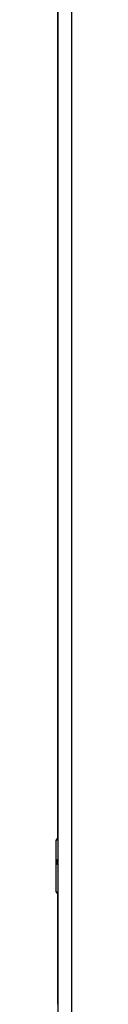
# Model space of a CAD drawing. Header units: inches. Extents: x 23 to 212, y 15 to 130.
# Tile 13 of 25: x 98.693 to 98.874, y 64.329 to 75.497. Entities that reach past the tile are written whole.
import ezdxf

# ---------------------------------------------------------------- set-up
doc = ezdxf.new("R2010")
doc.units = ezdxf.units.IN
doc.header["$MEASUREMENT"] = 0
doc.layers.add('Visible Edges(ANSI)', color=7, linetype='Continuous', lineweight=25)
doc.layers.add('Visible Tangent Edges(ANSI)', color=7, linetype='Continuous', lineweight=25)

msp = doc.modelspace()

# ---------------------------------------------------------------- linework, layer by layer
at = {"layer": 'Visible Edges(ANSI)'}
for p, q in [((98.713, 103.25), (98.713, 43.769)), ((98.711, 80.81), (98.711, 66.209)), ((98.693, 65.605), (98.693, 66.189)), ((98.713, 65.589), (98.709, 65.589)), ((98.711, 65.589), (98.711, 64.329)), ((98.709, 64.329), (98.713, 64.329))]:
    msp.add_line(p, q, dxfattribs=at)
for centre, radius, start, end in [((98.713, 66.189), 0.0197, 90.5386, 180), ((98.709, 65.605), 0.0157, 180, 270)]:
    msp.add_arc(centre, radius, start, end, dxfattribs=at)
at = {"layer": 'Visible Tangent Edges(ANSI)'}
for p, q in [((98.874, 43.769), (98.874, 103.25)), ((98.713, 66.189), (98.693, 66.189)), ((98.693, 65.605), (98.713, 65.605))]:
    msp.add_line(p, q, dxfattribs=at)
at = {"layer": 'Visible Tangent Edges(ANSI)', "flags": 128}
for points in [[(98.713, 65.974), (98.711, 65.974), (98.709, 65.972), (98.708, 65.971), (98.707, 65.969), (98.705, 65.967), (98.704, 65.964), (98.704, 65.961), (98.703, 65.958), (98.702, 65.954), (98.702, 65.951), (98.702, 65.947), (98.702, 65.943), (98.702, 65.94), (98.702, 65.936), (98.702, 65.932), (98.703, 65.929), (98.704, 65.926), (98.705, 65.923), (98.706, 65.92), (98.707, 65.918), (98.708, 65.916), (98.709, 65.914), (98.711, 65.913), (98.713, 65.912)], [(98.713, 65.932), (98.712, 65.933), (98.712, 65.934), (98.712, 65.935), (98.712, 65.936), (98.712, 65.937), (98.712, 65.937), (98.711, 65.938), (98.711, 65.939), (98.711, 65.94), (98.711, 65.941), (98.711, 65.942), (98.711, 65.943), (98.711, 65.944), (98.711, 65.945), (98.711, 65.946), (98.711, 65.947), (98.711, 65.948), (98.712, 65.949), (98.712, 65.95), (98.712, 65.951), (98.712, 65.952), (98.712, 65.953), (98.712, 65.954), (98.713, 65.955)]]:
    msp.add_lwpolyline(points, dxfattribs=at)

doc.saveas('drawing.dxf')
